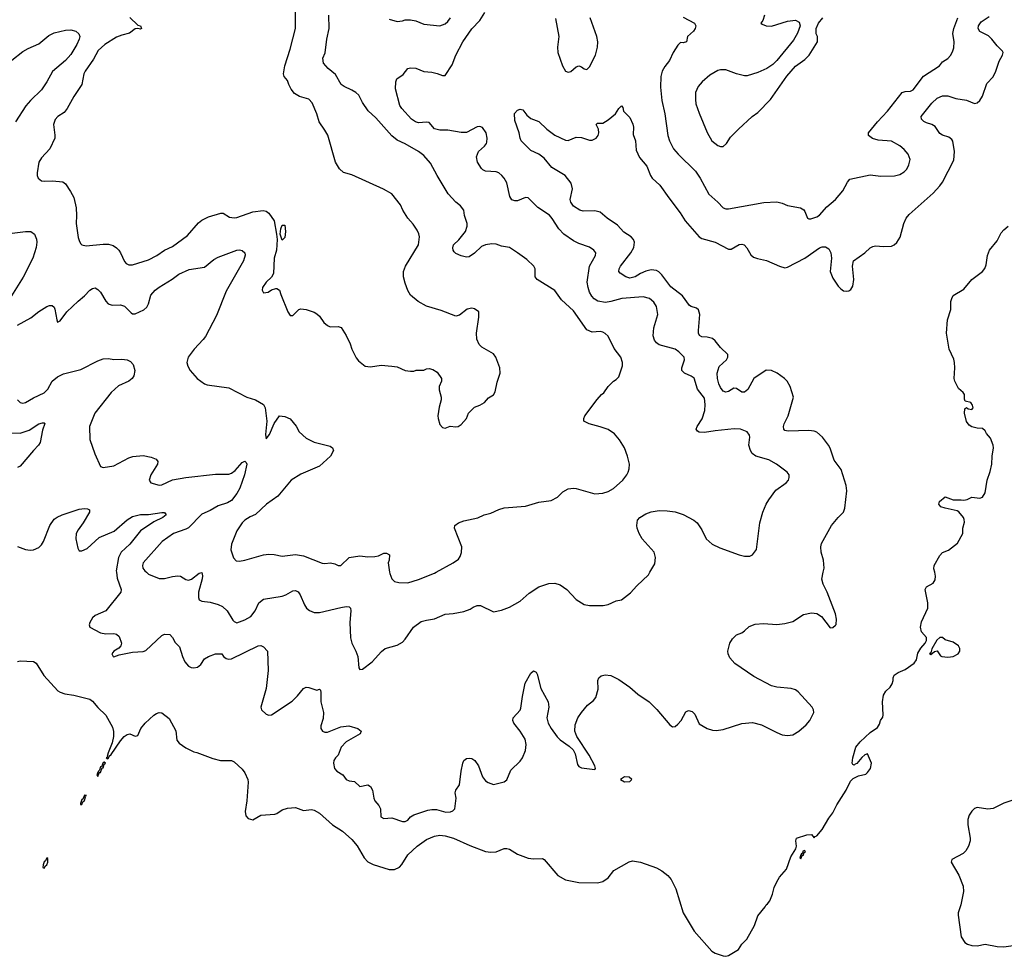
# Model space of a CAD drawing. Header units: inches. Extents: x 1771504 to 1971212, y 471788 to 643615.
# Tile 45 of 256: x 1852186 to 1859553, y 477126 to 484136. Entities that reach past the tile are written whole.
import ezdxf

# ---------------------------------------------------------------- set-up
doc = ezdxf.new("R2010")
doc.units = ezdxf.units.IN
doc.header["$MEASUREMENT"] = 0
doc.layers.add('B8457', color=7, linetype='Continuous')
doc.layers.add('B8458', color=7, linetype='Continuous')

msp = doc.modelspace()

# ---------------------------------------------------------------- linework, layer by layer
at = {"layer": 'B8457', "color": 5}
for points, elevation in [([(1852170, 479332), (1852190, 479338), (1852290, 479330.8), (1852310, 479318.8), (1852367.9, 479227.9), (1852472.7, 479112.7), (1852490, 479101.3), (1852524.7, 479090), (1852590, 479080.3), (1852710, 479050.3), (1852730, 479036.4), (1852770, 478988.4), (1852830.8, 478930), (1852879.9, 478839.9), (1852888.5, 478808.5), (1852888.7, 478770), (1852877.5, 478722.5), (1852848.5, 478648.5), (1852841.6, 478621.6), (1852844.7, 478615.3), (1852834, 478610), (1852844.7, 478604.7), (1852850, 478607.7), (1852855.8, 478624.2), (1852870, 478636.3), (1852941, 478739), (1852968.7, 478771.3), (1852990, 478785.3), (1853010, 478790.3), (1853050, 478773.4), (1853070, 478778.8), (1853093.6, 478830), (1853125.1, 478870), (1853190, 478930.3), (1853210, 478943.8), (1853230, 478950.4), (1853250, 478946.8), (1853305.5, 478905.5), (1853353.7, 478813.7), (1853362.5, 478742.5), (1853380.5, 478720.5), (1853430, 478684.7), (1853490, 478654.8), (1853510.7, 478650.7), (1853630, 478604.9), (1853689.1, 478590.9), (1853770, 478590.6), (1853790, 478580.7), (1853850, 478527.3), (1853870, 478498.8), (1853892, 478450), (1853894.9, 478430), (1853886, 478290), (1853872.7, 478210), (1853878, 478178), (1853896.3, 478156.3), (1853930, 478148), (1853990, 478181.1), (1854095.3, 478190), (1854110, 478194.4), (1854150, 478222), (1854190, 478234), (1854250, 478238.7), (1854310, 478218), (1854370, 478223.1), (1854390, 478219.6), (1854430, 478197.8), (1854526, 478110), (1854602, 478062), (1854670, 477999.5), (1854710, 477951.7), (1854763, 477863), (1854790, 477833.8), (1854830, 477813.8), (1854950, 477775.2), (1854990, 477776.2), (1855027.1, 477792.9), (1855046.5, 477813.5), (1855090, 477886.2), (1855160.2, 477950), (1855230, 477999.5), (1855290, 478023.7), (1855330, 478032), (1855370, 478026.8), (1855431.8, 478010), (1855553.8, 477953.8), (1855670, 477910.2), (1855710, 477904.6), (1855750, 477907), (1855810, 477933), (1855830, 477933.4), (1855850, 477927.3), (1855910, 477890.6), (1855990, 477861.3), (1856030, 477854.9), (1856097.1, 477857.1), (1856110, 477850.8), (1856213.4, 477730), (1856270, 477698.8), (1856370, 477677.3), (1856510, 477676.3), (1856550, 477685.4), (1856588.3, 477711.7), (1856631.5, 477768.5), (1856746.7, 477833.3), (1856770, 477840.4), (1856830, 477830.3), (1856950, 477787.6), (1856990, 477764.9), (1857034.9, 477730), (1857059.8, 477699.8), (1857094.4, 477630), (1857151.3, 477450), (1857233.2, 477313.2), (1857364.2, 477164.2), (1857390, 477148), (1857450, 477128.1), (1857470, 477125.5), (1857490, 477131.2), (1857563.3, 477176.7), (1857590, 477216.3), (1857625.9, 477254.1), (1857682.9, 477357.1), (1857710, 477427.7), (1857763.3, 477496.7), (1857770, 477511.9), (1857781.7, 477518.3), (1857798.8, 477541.2), (1857817.6, 477590), (1857830, 477641), (1857850, 477684), (1857870, 477718), (1857922.4, 477777.6), (1857955.1, 477870), (1857994, 477930), (1857999.3, 477950), (1857993.2, 477990), (1857999, 478010), (1858075.9, 478035.9), (1858110, 478038), (1858130, 478012), (1858138, 478022), (1858150, 478026.8), (1858190, 478074.8), (1858240.3, 478159.7), (1858270, 478199.3), (1858301, 478259), (1858369.5, 478370), (1858402.4, 478437.6), (1858423.3, 478456.7), (1858463.1, 478476.9), (1858516.2, 478490), (1858530, 478501.3), (1858551, 478530), (1858559.7, 478570), (1858530, 478641.2), (1858510, 478634), (1858485.7, 478614.3), (1858450, 478569.4), (1858436.3, 478563.7), (1858430, 478555.3), (1858420.2, 478560.2), (1858415.3, 478570), (1858418.4, 478610), (1858440.9, 478690), (1858473.8, 478730), (1858550, 478799.7), (1858603, 478837), (1858618, 478862), (1858626.2, 478890), (1858644.4, 478915.6), (1858647.6, 478932.4), (1858640.7, 479030), (1858650, 479080.7), (1858666, 479110), (1858699, 479141), (1858714.5, 479165.5), (1858722.4, 479190), (1858720.9, 479210), (1858729.3, 479230), (1858759.3, 479250), (1858810, 479272.9), (1858879.3, 479320.7), (1858896.2, 479343.8), (1858904.9, 479395.1), (1858927.5, 479432.5), (1858960.5, 479470), (1858969.6, 479490), (1858971.4, 479511.4), (1858934, 479554), (1858925.1, 479590), (1858932.3, 479630), (1858980.9, 479730), (1858980.7, 479770), (1858960.9, 479870), (1858969.7, 479890.3), (1859020.9, 479919.1), (1859036.6, 479943.4), (1859039.3, 479970), (1859031.9, 480000)], 280), ([(1852909.6, 480000), (1852914.8, 479954.8), (1852946, 479870), (1852943.8, 479850), (1852830, 479711.3), (1852750, 479675.6), (1852730, 479658), (1852710, 479624), (1852706, 479606), (1852710.6, 479590), (1852790, 479546.4), (1852830, 479539.3), (1852890, 479541.6), (1852910, 479535.5), (1852930, 479518.8), (1852948, 479470), (1852942, 479450), (1852928.6, 479431.4), (1852891.3, 479410), (1852876, 479390), (1852884.7, 479370), (1852890, 479367.7), (1852930, 479382), (1853030, 479403.1), (1853110, 479407.8), (1853130, 479415.3), (1853250, 479527.6), (1853270, 479536.5), (1853310, 479534.4), (1853330, 479510.7), (1853350, 479473.4), (1853381.4, 479441.4), (1853404, 479370), (1853422.8, 479330), (1853450, 479297.8), (1853470, 479286.5), (1853490, 479285), (1853515.6, 479290), (1853541.1, 479310), (1853568.9, 479351.1), (1853599.5, 479370), (1853650, 479388.2), (1853698, 479390), (1853710.7, 479370), (1853730, 479355.5), (1853750, 479349.1), (1853770, 479351.7), (1853970, 479450.2), (1853990, 479451.7), (1854010, 479442), (1854039.5, 479410), (1854045.7, 479265.7), (1854030.2, 479130), (1853990.4, 478990.4), (1853994.4, 478970), (1854030, 478938.8), (1854050, 478930.3), (1854070, 478934), (1854223.7, 479036.3), (1854265.2, 479074.8), (1854310, 479130.6), (1854330, 479139.3), (1854350, 479137), (1854410, 479117.3), (1854430, 479124.7), (1854436.3, 479116.3), (1854439, 479099), (1854439.7, 479030), (1854459.3, 478950), (1854455.6, 478904.4), (1854440.3, 478850), (1854439.5, 478830), (1854451.5, 478811.5), (1854470, 478802.8), (1854490, 478802.9), (1854590, 478842.2), (1854649.3, 478849.3), (1854715.5, 478830), (1854741.6, 478810), (1854733.7, 478790), (1854630, 478730.6), (1854591.6, 478690), (1854568, 478632), (1854548, 478610), (1854537.3, 478590), (1854533.4, 478570), (1854541.8, 478530), (1854559, 478510), (1854605, 478485), (1854630, 478447.8), (1854650, 478438.4), (1854690, 478435), (1854730, 478395.5), (1854790, 478410.2), (1854810, 478397.3), (1854826.8, 478370), (1854835.3, 478310), (1854843.1, 478290), (1854874.4, 478254.4), (1854885, 478230), (1854888.4, 478168.4), (1854910, 478156), (1854970, 478161.5), (1855050, 478134.9), (1855070, 478133.4), (1855090, 478145.5), (1855111, 478169), (1855134.7, 478185.3), (1855239.5, 478220.5), (1855270, 478225.5), (1855303.8, 478223.8), (1855375.1, 478204.9), (1855410, 478206), (1855426.8, 478213.2), (1855441.2, 478230), (1855453, 478310), (1855445.1, 478350), (1855449.6, 478370), (1855475.6, 478410), (1855488.7, 478511.3), (1855501.1, 478570), (1855509.8, 478590.2), (1855530, 478604.9), (1855550, 478608.6), (1855570, 478604.9), (1855591.2, 478591.2), (1855618.3, 478550), (1855650, 478467.7), (1855670, 478439.3), (1855690, 478425.3), (1855730, 478410.7), (1855810, 478431), (1855830, 478446), (1855862, 478518), (1855930, 478586.4), (1855947.6, 478610), (1855970, 478666), (1855975.3, 478710), (1855966.9, 478750), (1855930, 478811.8), (1855883.7, 478870), (1855875.1, 478890), (1855879.3, 478910), (1855930, 478968.4), (1855936.1, 478983.9), (1855947, 479070), (1855967.1, 479170), (1856010, 479243.7), (1856030, 479261.3), (1856050, 479253), (1856057.8, 479237.8), (1856084.7, 479130), (1856140.8, 479030), (1856145.3, 478990), (1856129, 478911), (1856140.3, 478870), (1856163.1, 478830), (1856207.9, 478767.9), (1856230, 478744.6), (1856297.8, 478697.8), (1856326.4, 478670), (1856340.9, 478640.9), (1856360.6, 478560.6), (1856370, 478545.5), (1856390, 478537.1), (1856490, 478524.7), (1856494, 478530), (1856489, 478550), (1856447, 478630), (1856354.5, 478770), (1856340.7, 478810), (1856342.5, 478857.5), (1856362.7, 478910), (1856389.4, 478950), (1856435.3, 479004.7), (1856480.3, 479039.7), (1856496.6, 479063.4), (1856515, 479124.9), (1856511.5, 479190), (1856518.4, 479210), (1856535.4, 479224.6), (1856566.7, 479233.3), (1856610, 479226.3), (1856670, 479196.5), (1856750, 479138.7), (1856810, 479086.7), (1856895.5, 479030), (1856953.9, 478973.9), (1857050, 478857.3), (1857070, 478844), (1857090, 478844.9), (1857110, 478862), (1857134.5, 478890), (1857170, 478956), (1857190, 478966), (1857216.8, 478956.8), (1857236.8, 478936.8), (1857270, 478866), (1857330.6, 478830.6), (1857370, 478817.3), (1857395.9, 478815.9), (1857450, 478824.2), (1857590, 478869), (1857670, 478875.3), (1857737.3, 478857.3), (1857850, 478799.5), (1857890, 478784.2), (1857930, 478778), (1857970, 478784.2), (1858015.6, 478810), (1858070, 478857.6), (1858098.7, 478890), (1858127.8, 478950), (1858126, 478970), (1858115.6, 478990), (1858010, 479105.1), (1857990, 479120.5), (1857958, 479130), (1857850, 479140.4), (1857810, 479149.7), (1857678.6, 479218.6), (1857537.2, 479317.2), (1857500.1, 479360.1), (1857486.6, 479390), (1857483.7, 479410), (1857499.3, 479470), (1857518.6, 479501.4), (1857550, 479530.8), (1857590, 479546.8), (1857610, 479560.7), (1857645, 479595), (1857690, 479612.6), (1857750, 479615.6), (1857850, 479608.4), (1857910, 479615.2), (1857970, 479631.2), (1858050, 479683.9), (1858110, 479697.3), (1858151.4, 479691.4), (1858185.5, 479670), (1858250, 479584), (1858270, 479587.3), (1858290, 479602.8), (1858294, 479610), (1858296.2, 479650), (1858289.6, 479690), (1858227.6, 479850), (1858198.4, 479910), (1858187.5, 479947.5), (1858198.8, 480000)], 320), ([(1853133.8, 480000), (1853150, 479986.7), (1853230, 479953.1), (1853270, 479954), (1853330, 479969), (1853370, 479973.1), (1853390.3, 479970.3), (1853430, 479945.3), (1853450, 479940.3), (1853470.7, 479949.3), (1853530, 479993.4), (1853550, 479998.8), (1853554.2, 479974.2), (1853551.1, 479951.2), (1853524, 479850), (1853523.6, 479810), (1853530, 479793.4), (1853550, 479783.7), (1853610, 479776.5), (1853670, 479758.8), (1853703.9, 479743.9), (1853739.5, 479710), (1853780.9, 479640.9), (1853790.3, 479630.3), (1853810, 479622.4), (1853870, 479644.9), (1853915.1, 479670), (1853947.1, 479710), (1853976.3, 479770), (1854010, 479797.4), (1854150, 479820.2), (1854177, 479830), (1854230, 479860.3), (1854250, 479864.4), (1854270, 479852.7), (1854285.3, 479830), (1854316.7, 479756.7), (1854332.4, 479732.4), (1854354.4, 479714.4), (1854390, 479698.8), (1854430, 479698.3), (1854590, 479736.5), (1854630, 479743.1), (1854650, 479740.5), (1854660.5, 479730), (1854664.9, 479710), (1854655.1, 479624.9), (1854661.5, 479510), (1854672.1, 479470), (1854701.3, 479410), (1854715.3, 479370), (1854723.4, 479283.4), (1854730, 479271.3), (1854750, 479274), (1854824.5, 479330), (1854892.9, 479407.1), (1854921.2, 479430), (1855010, 479455.5), (1855050, 479477.3), (1855070, 479498.8), (1855132.7, 479590), (1855190, 479630.4), (1855230, 479641.6), (1855290, 479650.7), (1855370, 479686.8), (1855430, 479690.8), (1855510, 479706.8), (1855556.5, 479723.5), (1855580.2, 479739.8), (1855610, 479751.3), (1855634, 479750), (1855730, 479704.7), (1855790, 479716), (1855850, 479738.8), (1855930, 479784), (1855997.5, 479842.5), (1856069.6, 479890.4), (1856145.3, 479914.7), (1856190, 479917.1), (1856230, 479906.8), (1856281, 479870), (1856350, 479796), (1856410, 479758.8), (1856450, 479750.7), (1856550.9, 479750.9), (1856590, 479758.8), (1856650, 479787.3), (1856690, 479794.8), (1856755.1, 479844.9), (1856802.7, 479897.3), (1856890, 479980.7), (1856901.1, 480000)], 340), ([(1854953.2, 480000), (1854954.8, 479990), (1854971.3, 479950), (1854990.7, 479930.7), (1855023.8, 479923.8), (1855090, 479920.3), (1855170, 479945.3), (1855290, 479993.7), (1855301.6, 480000)], 360), ([(1859609.2, 478290.8), (1859550, 478270.8), (1859470, 478231.6), (1859430, 478226.4), (1859350, 478238.7), (1859330, 478232.2), (1859310, 478212.8), (1859290, 478180.7), (1859280.6, 478150), (1859280.6, 478110), (1859297.2, 478010), (1859297.2, 477990), (1859285.2, 477950), (1859264.8, 477915.2), (1859244.5, 477895.5), (1859160.3, 477850), (1859154.9, 477830), (1859212, 477732), (1859246.3, 477650), (1859246.5, 477610), (1859228.3, 477511.7), (1859208.4, 477451.6), (1859207.3, 477432.7), (1859230.9, 477270.9), (1859256.5, 477230), (1859276.7, 477216.7), (1859310, 477206), (1859350, 477204.8), (1859410, 477216.5), (1859499.7, 477199.7), (1859550, 477196.3), (1859674.8, 477214.8)], 280)]:
    msp.add_lwpolyline(points, dxfattribs=dict(at, elevation=elevation))
for points, elevation in [([(1859090, 479512), (1859070, 479511.8), (1859049.1, 479490.9), (1859010, 479428), (1859003.6, 479396.4), (1858994, 479390), (1859003.6, 479383.6), (1859030, 479406), (1859050, 479411), (1859075.6, 479375.6), (1859086, 479370), (1859130, 479365.7), (1859170, 479368.9), (1859207.3, 479390), (1859220.5, 479410), (1859220.5, 479430), (1859210, 479449.3), (1859170, 479477.4), (1859110, 479494)], 280), ([(1852819, 478579), (1852810, 478575.1), (1852797.3, 478542.7), (1852790, 478542.7), (1852782.5, 478517.5), (1852776, 478510), (1852778, 478502), (1852770, 478504), (1852764.1, 478484.1), (1852770, 478471.3), (1852780.9, 478499.1), (1852790, 478500.7), (1852802.7, 478537.3), (1852810, 478537.3), (1852817.2, 478562.8), (1852828, 478570)], 280), ([(1856710, 478468), (1856682, 478450), (1856710, 478432), (1856750, 478434), (1856766, 478450), (1856747.3, 478467.3)], 320), ([(1852670, 478332), (1852658, 478302), (1852650, 478299.3), (1852640.7, 478270), (1852641.4, 478261.4), (1852650, 478260.7), (1852657.5, 478282.5), (1852670, 478291), (1852678.4, 478318.4), (1852675.3, 478324.7), (1852686, 478330)], 280), ([(1858058, 477918), (1858046.4, 477913.6), (1858042, 477898), (1858034, 477890), (1858038, 477882), (1858030, 477886), (1858023.6, 477863.6), (1858030, 477854), (1858040.4, 477879.6), (1858050, 477882), (1858056.4, 477903.6), (1858066, 477910)], 280), ([(1852390, 477862.7), (1852379.7, 477840.3), (1852370, 477831.6), (1852362.3, 477810), (1852358.8, 477790), (1852370, 477785.7), (1852378, 477802), (1852390, 477810.7), (1852395.8, 477830), (1852397.2, 477857.2)], 280)]:
    msp.add_lwpolyline(points, close=True, dxfattribs=dict(at, elevation=elevation))
at = {"layer": 'B8458', "color": 5}
for points, elevation in [([(1853010, 484152.9), (1853070, 484094), (1853090, 484090.4), (1853096.3, 484070), (1853090, 484064.5), (1853070, 484069.6), (1853050, 484066), (1853006.5, 484033.5), (1852950, 484019.5), (1852910, 484003.7), (1852824.4, 483950), (1852774.2, 483905.8), (1852738.7, 483841.3), (1852675, 483750), (1852665.6, 483730), (1852651.4, 483650), (1852590, 483559.7), (1852541.8, 483470), (1852518.1, 483441.9), (1852470.4, 483410), (1852451.5, 483388.5), (1852440.2, 483350), (1852450.2, 483270.2), (1852448, 483250), (1852411, 483169), (1852350, 483102), (1852330.2, 483070), (1852316, 482990), (1852317.6, 482970), (1852325.5, 482950), (1852350, 482930.5), (1852370, 482926.7), (1852430.4, 482930.4), (1852510, 482922), (1852530, 482906.8), (1852565.5, 482850), (1852590, 482804.7), (1852608.7, 482728.7), (1852612.2, 482670), (1852608.5, 482610), (1852624.4, 482504.4), (1852630, 482482), (1852641.4, 482461.4), (1852652, 482450), (1852684.1, 482444.1), (1852810, 482456), (1852850, 482454.3), (1852884.7, 482444.7), (1852909.3, 482429.3), (1852927.2, 482410), (1852941.3, 482390), (1852970, 482326), (1852982.8, 482310), (1853001.6, 482301.6), (1853030, 482300.5), (1853150, 482338.4), (1853212.7, 482370), (1853269, 482410), (1853330, 482438), (1853440.8, 482519.2), (1853524.7, 482615.3), (1853550, 482635.5), (1853598.9, 482661.1), (1853690, 482688), (1853707.7, 482687.7), (1853757.1, 482657.1), (1853790, 482652.7), (1853810, 482654.9), (1853930, 482696.5), (1854006.6, 482706.6), (1854030, 482702.4), (1854050, 482688.2), (1854089, 482630), (1854108.7, 482530), (1854112, 482490), (1854106.9, 482410), (1854090.2, 482350), (1854084.4, 482235.6), (1854070.6, 482209.4), (1854030, 482172.3), (1854001.6, 482130), (1853999.1, 482110), (1854010, 482091), (1854044.7, 482095.3), (1854070, 482114.8), (1854103.6, 482123.6), (1854110, 482124.7), (1854130, 482111.3), (1854139.2, 482079.2), (1854192.7, 481950), (1854210, 481920.7), (1854230, 481922.8), (1854274.2, 481965.8), (1854290, 481970.5), (1854330, 481967.7), (1854390, 481947.3), (1854410, 481934.8), (1854430, 481916), (1854461, 481870), (1854490, 481846), (1854510, 481838), (1854570, 481838.8), (1854590.6, 481830.6), (1854630, 481772), (1854658.8, 481710), (1854670.8, 481670), (1854703.8, 481603.8), (1854721.3, 481581.3), (1854770, 481542.8), (1854810, 481536.3), (1854890, 481550.4), (1854970, 481543), (1855010, 481537.3), (1855070, 481510.8), (1855110, 481504.7), (1855134.6, 481505.4), (1855151.6, 481511.6), (1855210, 481512), (1855230, 481522), (1855250, 481524.7), (1855278, 481518), (1855310, 481498), (1855342, 481450), (1855342, 481430), (1855324, 481390), (1855324.9, 481364.9), (1855340.7, 481310), (1855340.7, 481290), (1855323.5, 481236.5), (1855314.8, 481170), (1855317.3, 481150), (1855330, 481104.7), (1855350, 481082.8), (1855370, 481078.8), (1855407.3, 481092.7), (1855450, 481088.4), (1855467.9, 481092.1), (1855490, 481106), (1855529.3, 481150), (1855545.2, 481190), (1855590, 481236), (1855630, 481251), (1855664, 481270), (1855693.4, 481306.6), (1855730, 481328.2), (1855744.7, 481350), (1855758.4, 481421.6), (1855781.2, 481490), (1855779, 481530), (1855749.4, 481609.4), (1855730, 481635.3), (1855644.5, 481684.5), (1855625.1, 481705.1), (1855605.4, 481745.4), (1855602.9, 481790), (1855622, 481910), (1855621.2, 481950), (1855590, 481972.7), (1855570, 481976), (1855534, 481970), (1855476.7, 481923.3), (1855450, 481916), (1855339.2, 481959.2), (1855230, 481991), (1855166.6, 482026.6), (1855110, 482073.6), (1855089.1, 482109.1), (1855070, 482162.7), (1855058.4, 482210), (1855058.4, 482250), (1855071.8, 482290), (1855170.8, 482450), (1855178.5, 482510), (1855173.3, 482533.3), (1855159.8, 482559.8), (1855130, 482604.5), (1855090, 482649.5), (1855052.8, 482710), (1855035.1, 482750), (1854970, 482831.5), (1854908.3, 482868.3), (1854670, 482974.5), (1854610, 482992), (1854579.7, 483019.7), (1854549.8, 483069.8), (1854490.9, 483270.9), (1854469.8, 483309.8), (1854426.6, 483370), (1854408.4, 483430), (1854374.2, 483514.2), (1854350, 483539.6), (1854280.4, 483560.4), (1854243.1, 483583.1), (1854216.8, 483616.8), (1854199.3, 483650), (1854190, 483679.3), (1854164, 483710), (1854159.3, 483730), (1854169.6, 483790.4), (1854210, 483914.8), (1854250.4, 484069.6), (1854248.7, 484271.3)], 380), ([(1855301.6, 480000), (1855429.3, 480070), (1855470, 480099.1), (1855482.3, 480117.7), (1855492.9, 480147.1), (1855493.3, 480190), (1855439, 480330), (1855442, 480350), (1855468.7, 480370), (1855510, 480384.9), (1855613.4, 480406.6), (1855662, 480430), (1855710, 480443), (1855770, 480470.6), (1855810, 480482), (1855970, 480494.9), (1856070, 480524), (1856162, 480538), (1856210, 480562.8), (1856250, 480601), (1856290, 480624), (1856329.5, 480630.5), (1856350, 480627.7), (1856490, 480586.4), (1856550, 480592.2), (1856590, 480604.9), (1856630, 480626.7), (1856698.4, 480690), (1856729.5, 480730), (1856738.4, 480750), (1856745.8, 480774.2), (1856747.6, 480810), (1856734, 480870), (1856711.8, 480930), (1856674.5, 480990), (1856635.2, 481035.2), (1856590, 481067.3), (1856530, 481089.6), (1856448, 481110), (1856408, 481130), (1856408, 481150), (1856415.3, 481170), (1856506.3, 481293.7), (1856538, 481330), (1856556.5, 481343.5), (1856588, 481390), (1856628, 481430), (1856650, 481442), (1856670, 481462), (1856696.2, 481543.8), (1856697, 481570), (1856683.7, 481610), (1856635.1, 481675.1), (1856588.1, 481768.1), (1856567.8, 481787.8), (1856550, 481797), (1856530, 481800.7), (1856470, 481796.9), (1856430, 481813.3), (1856330, 481956.2), (1856240.1, 482040.1), (1856190, 482109.3), (1856058, 482190), (1856043.7, 482210), (1856042, 482270), (1856032.7, 482290), (1855980.7, 482340.7), (1855911.8, 482391.8), (1855850, 482429.6), (1855790, 482439.5), (1855750, 482454.5), (1855717.6, 482457.6), (1855670, 482451.6), (1855642.3, 482437.7), (1855590, 482389.2), (1855550, 482361.2), (1855530, 482359), (1855490, 482369.2), (1855450, 482386), (1855437.5, 482397.5), (1855429.4, 482410), (1855427.2, 482427.2), (1855432.7, 482450), (1855471.5, 482488.5), (1855521.2, 482550), (1855534, 482590), (1855534, 482610), (1855515.3, 482670), (1855508.9, 482708.9), (1855483.2, 482743.2), (1855450, 482769.3), (1855392.5, 482832.5), (1855309.1, 482969.1), (1855260.7, 483060.7), (1855210, 483118), (1855169.4, 483150), (1855070, 483206.3), (1855010, 483233.3), (1854970, 483265.6), (1854850, 483400.7), (1854793.7, 483453.7), (1854750, 483516), (1854722.4, 483570), (1854701.6, 483590), (1854670.7, 483609.3), (1854614.7, 483634.7), (1854591.6, 483651.6), (1854550, 483725.6), (1854493.6, 483770), (1854458, 483810), (1854453.2, 483846.8), (1854471.7, 483888.3), (1854483, 483990), (1854500.5, 484070), (1854499.7, 484170)], 360), ([(1854950, 484139.3), (1855010, 484122), (1855050, 484126.8), (1855070, 484134.8), (1855110, 484135.5), (1855150, 484128.2), (1855210, 484103.1), (1855330, 484090.4), (1855370, 484105.3), (1855390, 484123.1), (1855408.5, 484150)], 360), ([(1856901.1, 480000), (1856937.2, 480062.8), (1856943.7, 480110), (1856932.7, 480150), (1856843.7, 480250), (1856822, 480290), (1856807, 480330), (1856804.5, 480350), (1856809.6, 480390), (1856826, 480410), (1856870, 480437.1), (1856910, 480452.7), (1856970, 480462.4), (1857030, 480460.4), (1857090, 480452.7), (1857150, 480433), (1857230, 480390.6), (1857254.8, 480370), (1857290, 480318), (1857322.8, 480250), (1857366, 480210), (1857423.9, 480183.9), (1857570, 480130.4), (1857610, 480120.5), (1857650, 480120.7), (1857670, 480130.8), (1857698, 480170), (1857722.9, 480370), (1857745.1, 480450), (1857771.3, 480508.7), (1857790, 480542.8), (1857844.7, 480615.3), (1857922, 480670), (1857939, 480690), (1857944, 480710), (1857942, 480730), (1857928.7, 480750), (1857849.2, 480810), (1857790, 480841.6), (1857692.7, 480870), (1857667.6, 480890), (1857653, 480910), (1857641.6, 480950), (1857649.4, 481010), (1857646.8, 481026.8), (1857628.7, 481050), (1857578, 481070), (1857532.8, 481072.8), (1857390, 481059.4), (1857310, 481046.2), (1857270, 481048.7), (1857256.3, 481056.3), (1857248, 481070), (1857255.8, 481090), (1857292.9, 481147.1), (1857311.3, 481210), (1857315.8, 481255.8), (1857310, 481302.7), (1857257.7, 481370), (1857231.9, 481451.9), (1857210, 481467.6), (1857159, 481490), (1857139.3, 481510), (1857140.9, 481530), (1857161.2, 481590), (1857157.2, 481610), (1857117.2, 481650), (1857090, 481669.3), (1856970, 481702.9), (1856950, 481718), (1856936.6, 481736.6), (1856926.9, 481770), (1856929.7, 481830.3), (1856959.6, 481930), (1856949.6, 481990), (1856930, 482022), (1856897.2, 482050), (1856850, 482061.1), (1856690.2, 482049.8), (1856610, 482025.5), (1856570, 482019.8), (1856512.7, 482030), (1856485.4, 482045.4), (1856466.1, 482066.1), (1856450, 482095.1), (1856438.5, 482130), (1856432.5, 482170), (1856448.8, 482290), (1856495.3, 482370), (1856495.8, 482390), (1856482.9, 482410), (1856450, 482432.6), (1856370, 482460.3), (1856330, 482480.3), (1856258.5, 482530), (1856218.7, 482570), (1856170, 482648.2), (1856150, 482672.2), (1856062, 482730), (1855990, 482802.9), (1855970, 482803.6), (1855910, 482780.4), (1855890, 482779.1), (1855867.8, 482787.8), (1855852.7, 482812.7), (1855830, 482914), (1855811.8, 482950), (1855794.5, 482970), (1855770, 482988.6), (1855750, 482995.8), (1855670, 483002.7), (1855650.8, 483010.8), (1855641.1, 483021.1), (1855612.4, 483070), (1855604.7, 483110), (1855619.7, 483150), (1855663.6, 483190), (1855679.7, 483210), (1855681.4, 483218.6), (1855683, 483250), (1855675.6, 483290), (1855650, 483329.4), (1855630, 483335.8), (1855610, 483333.7), (1855529, 483291), (1855490, 483292.1), (1855390, 483309), (1855330, 483307.6), (1855290, 483319.7), (1855250, 483365.1), (1855230, 483369.6), (1855170, 483362.6), (1855147, 483370), (1855117.6, 483390), (1855045.4, 483470), (1855030, 483493.2), (1854997, 483617), (1855001.4, 483670), (1855007.9, 483692.1), (1855055.8, 483724.2), (1855089.2, 483770.8), (1855110, 483775), (1855150, 483771.7), (1855210, 483746.7), (1855270, 483742.3), (1855310, 483734), (1855350, 483718), (1855370, 483718.8), (1855422.6, 483797.4), (1855448.7, 483870), (1855502.8, 483970), (1855570, 484066.7), (1855628.7, 484130), (1855666.2, 484190)], 340), ([(1858198.8, 480000), (1858205.2, 480030), (1858199, 480090), (1858182.7, 480150), (1858179.3, 480190), (1858184.8, 480215.2), (1858261.2, 480350), (1858309, 480410), (1858349.2, 480450), (1858360.9, 480479.1), (1858375.6, 480610), (1858369.7, 480650), (1858332.2, 480770), (1858279.5, 480839.5), (1858250, 480929.5), (1858238.5, 480950), (1858192.1, 481010), (1858150, 481047.6), (1858130, 481056.8), (1858090, 481061.6), (1857935, 481055), (1857910, 481061.6), (1857902.4, 481070), (1857899.7, 481090), (1857905.7, 481110), (1857935.4, 481170), (1857975, 481310), (1857949.8, 481390), (1857929.2, 481429.2), (1857908.4, 481450), (1857852.8, 481490), (1857810, 481510.8), (1857770, 481511.9), (1857679, 481450), (1857632.9, 481367.1), (1857610, 481348.3), (1857590, 481348.5), (1857550, 481375.4), (1857530, 481378.9), (1857490, 481354), (1857470, 481346.9), (1857450, 481356), (1857430, 481382.2), (1857417.4, 481410), (1857406.2, 481450), (1857403.4, 481490), (1857420.5, 481539.5), (1857473.5, 481590), (1857484, 481610), (1857484.7, 481630), (1857430, 481681.4), (1857390, 481732.9), (1857370, 481749.8), (1857330, 481759.8), (1857290, 481762), (1857271.9, 481771.9), (1857264.8, 481790), (1857264.1, 481810), (1857275.2, 481930), (1857263.9, 481963.9), (1857250, 481975.6), (1857210, 481988.3), (1857197.4, 481997.4), (1857144.1, 482070), (1857057.2, 482137.2), (1856990, 482227.2), (1856968.6, 482248.6), (1856950, 482259.4), (1856910, 482264.5), (1856870, 482254), (1856830, 482237), (1856790, 482212.2), (1856750, 482200.3), (1856720.7, 482210), (1856678.2, 482238.2), (1856668.2, 482250), (1856671.1, 482270), (1856680.3, 482290), (1856758.8, 482390), (1856781.4, 482430), (1856785.4, 482470), (1856777.4, 482490), (1856760.5, 482510), (1856705.3, 482545.3), (1856657.9, 482597.9), (1856582, 482650), (1856530, 482694.7), (1856490, 482705.8), (1856402, 482702), (1856376, 482710), (1856330, 482740.5), (1856309.7, 482770), (1856305.4, 482790), (1856323.1, 482870), (1856311.7, 482911.7), (1856266.9, 482970), (1856168.6, 483028.6), (1856110, 483100.4), (1856070, 483128.4), (1856010, 483157.6), (1855939.3, 483230), (1855930, 483248.7), (1855922, 483290), (1855890, 483382), (1855887.5, 483432.5), (1855910, 483458), (1855930, 483464.7), (1855950, 483462), (1855981.7, 483421.7), (1856010, 483397.1), (1856070, 483372.4), (1856130, 483315.8), (1856190, 483272), (1856270, 483234.3), (1856290, 483232.6), (1856350, 483257.4), (1856390, 483252.7), (1856450, 483234.8), (1856470, 483234.8), (1856499, 483250), (1856513.2, 483270), (1856519, 483290), (1856515.5, 483315.5), (1856498, 483350), (1856503.1, 483356.9), (1856510, 483362), (1856550, 483362), (1856590, 483385.7), (1856643.6, 483430), (1856670, 483470.7), (1856690, 483492), (1856698, 483478), (1856704, 483450), (1856750, 483402.8), (1856773, 483353), (1856777.6, 483330), (1856777.3, 483277.3), (1856794.3, 483230), (1856799.2, 483159.2), (1856823.2, 483103.2), (1856878.6, 483038.6), (1856905, 482970), (1856919, 482950), (1856976.7, 482896.7), (1857042, 482802), (1857127.9, 482690), (1857164.4, 482630), (1857270.3, 482510), (1857290, 482497.2), (1857390.1, 482470.1), (1857490, 482418.9), (1857510, 482417.4), (1857570, 482452.9), (1857590, 482455.6), (1857606.8, 482450), (1857627.3, 482427.3), (1857656.4, 482376.4), (1857677.4, 482357.4), (1857707.1, 482347.1), (1857774.4, 482334.4), (1857870, 482290.3), (1857910, 482279.5), (1857930, 482284.6), (1858059.6, 482350), (1858170, 482428.2), (1858190, 482436.1), (1858216.2, 482436.2), (1858239.7, 482419.7), (1858255.6, 482390), (1858259.5, 482350), (1858248.8, 482250), (1858270, 482200.7), (1858310, 482142), (1858330, 482120.7), (1858350, 482107.3), (1858370, 482102.8), (1858390, 482106.8), (1858404.1, 482115.9), (1858419.1, 482140.9), (1858427.6, 482190), (1858418, 482290), (1858424, 482330), (1858510, 482390.6), (1858550, 482427.7), (1858570, 482437.3), (1858590, 482442), (1858650, 482438.4), (1858710, 482441.6), (1858730, 482450.6), (1858750, 482466.8), (1858772.5, 482507.5), (1858800.5, 482610), (1858817.4, 482650), (1858841.7, 482678.3), (1859021.8, 482838.2), (1859070, 482891.8), (1859090, 482920.4), (1859174.8, 483085.2), (1859181, 483150), (1859167.5, 483227.5), (1859160.1, 483240.1), (1859137.4, 483257.4), (1859090, 483271), (1859070, 483283.5), (1859036, 483336), (1859011.6, 483351.6), (1858970, 483363.1), (1858950, 483374.3), (1858934.3, 483390), (1858931.2, 483410), (1859010, 483510.3), (1859050, 483547), (1859090, 483565.3), (1859130, 483566.3), (1859190, 483544.9), (1859270, 483533.7), (1859330, 483508.2), (1859350, 483513), (1859370, 483530.6), (1859390, 483564), (1859422.7, 483657.3), (1859470, 483708.4), (1859488.7, 483750), (1859513.8, 483826.2), (1859540.5, 483870), (1859545.1, 483890), (1859539.4, 483899.4), (1859499.8, 483939.8), (1859460.4, 483990), (1859433.7, 484013.7), (1859370, 484048), (1859357.5, 484070), (1859359.5, 484090), (1859379.2, 484120.8), (1859439.3, 484160.7)], 320), ([(1856195.6, 484144.4), (1856219.5, 484010), (1856208.9, 483930), (1856212.4, 483890), (1856247.7, 483790), (1856270, 483751), (1856290, 483744), (1856310, 483747.7), (1856350, 483782.8), (1856370, 483790.8), (1856390, 483782.8), (1856410, 483766.8), (1856430, 483764), (1856450, 483782.8), (1856493.6, 483870), (1856509.6, 483930), (1856511.1, 483970), (1856504.7, 484010), (1856454.3, 484150)], 340), ([(1857150, 484154.4), (1857234.8, 484110), (1857244, 484090), (1857240.7, 484070), (1857226.8, 484050), (1857182.8, 484010), (1857174, 483970), (1857150, 483961.2), (1857130, 483965.2), (1857110, 483946), (1857075.8, 483890), (1857048.9, 483831.1), (1857013.7, 483786.3), (1856993.7, 483750), (1856984, 483710), (1856980.2, 483630), (1856990.3, 483529.7), (1857012.8, 483430), (1857036.5, 483270), (1857049, 483230), (1857078.9, 483170), (1857112, 483130), (1857241.7, 483001.7), (1857277.4, 482950), (1857342.4, 482830), (1857410.2, 482770.2), (1857450, 482728.2), (1857470, 482720.4), (1857490, 482719.5), (1857753, 482767), (1857850, 482771.5), (1857890, 482761.7), (1857930, 482744.9), (1858027, 482727), (1858051.8, 482711.8), (1858060.9, 482700.9), (1858081, 482650), (1858090, 482644), (1858105.5, 482645.5), (1858150, 482660.3), (1858170, 482672.4), (1858225.7, 482734.3), (1858290, 482790.3), (1858345.6, 482854.4), (1858379.5, 482920.5), (1858397.2, 482942.8), (1858550, 482974), (1858630, 482964), (1858732.1, 482967.9), (1858770, 482977.3), (1858803.3, 482996.7), (1858822.5, 483017.5), (1858839.3, 483050), (1858849.2, 483090), (1858832.7, 483130), (1858804.8, 483164.8), (1858770, 483192.7), (1858710, 483226), (1858610, 483234), (1858565.6, 483245.6), (1858537.2, 483270), (1858538, 483290), (1858603, 483370), (1858679.8, 483450), (1858789.8, 483590.2), (1858810, 483597.4), (1858850, 483600.3), (1858870, 483610.4), (1858947.9, 483712.1), (1859067, 483790), (1859090, 483820.5), (1859130, 483844.9), (1859150, 483867.7), (1859165.6, 483894.4), (1859174.7, 483925.3), (1859176.8, 483970), (1859168.4, 484031.6), (1859176.4, 484070), (1859204.4, 484150)], 340), ([(1857758.8, 484170), (1857746, 484130), (1857732, 484110), (1857741, 484101), (1857770.8, 484090.8), (1857810, 484086), (1857930, 484125.5), (1857991, 484131), (1858018, 484118), (1858024.7, 484090), (1858006.4, 484033.6), (1857976.8, 483983.2), (1857850, 483829), (1857819.9, 483800.1), (1857776, 483770), (1857710, 483739.3), (1857630, 483716), (1857610, 483716), (1857548, 483730), (1857470, 483759.5), (1857430, 483760.5), (1857410, 483755.8), (1857350, 483721.3), (1857292.7, 483670), (1857263.4, 483636.6), (1857242.6, 483590), (1857242, 483538), (1857245.7, 483505.7), (1857270, 483434.8), (1857330.4, 483290.4), (1857364, 483230), (1857410, 483193.4), (1857430, 483185.5), (1857450, 483187.7), (1857473.2, 483210), (1857504.1, 483255.9), (1857564.1, 483315.9), (1857666, 483410), (1857710, 483442), (1857802.7, 483537.3), (1857926.2, 483713.8), (1857991.5, 483788.5), (1858061.4, 483838.6), (1858093.6, 483870), (1858155.6, 483970), (1858154.5, 484010), (1858146, 484030), (1858145.2, 484070), (1858162, 484110), (1858194, 484150)], 360), ([(1852127, 483833), (1852210, 483898.4), (1852250, 483920.4), (1852330, 483954.4), (1852403.8, 484016.2), (1852443.3, 484036.7), (1852530, 484058.4), (1852570, 484059.5), (1852606, 484050), (1852628.5, 484028.5), (1852634.9, 484010), (1852632.2, 483990), (1852614, 483950), (1852570, 483875.6), (1852528.7, 483830), (1852431.6, 483748.4), (1852389.3, 483670.7), (1852348.9, 483610), (1852266, 483530), (1852231.6, 483490), (1852155.3, 483370)], 360), ([(1852090, 482532.9), (1852230.4, 482550.4), (1852270, 482550.4), (1852298, 482530), (1852313, 482493), (1852314.6, 482470), (1852308.9, 482430), (1852283.6, 482350), (1852211.3, 482208.7), (1852086.7, 482010)], 360), ([(1859031.9, 480000), (1859025.6, 480025.6), (1859027.3, 480050), (1859070, 480126), (1859090, 480146.8), (1859134.7, 480165.3), (1859203.1, 480216.9), (1859242.9, 480290), (1859242, 480330), (1859254.2, 480374.2), (1859253.6, 480393.6), (1859247, 480410), (1859212.7, 480452.7), (1859199.7, 480459.7), (1859110, 480478.4), (1859079, 480490), (1859062.7, 480510), (1859069, 480530), (1859110, 480564.7), (1859170, 480542), (1859230, 480542.8), (1859250, 480538.8), (1859275.5, 480544.5), (1859310, 480562), (1859370, 480554), (1859390, 480562), (1859410, 480594), (1859424, 480690), (1859446.3, 480753.7), (1859458.4, 480810), (1859460.9, 480870), (1859471.6, 480930), (1859469.4, 480950), (1859450, 481004), (1859419.5, 481039.5), (1859410, 481059), (1859390, 481075.3), (1859350, 481078), (1859310, 481088.7), (1859290, 481102), (1859270, 481128), (1859255.3, 481190), (1859258, 481222), (1859270, 481234), (1859282.8, 481222.8), (1859310, 481218), (1859319, 481230), (1859315.1, 481250), (1859302, 481270), (1859260.2, 481280.2), (1859254.6, 481294.6), (1859255.1, 481330), (1859244.8, 481344.8), (1859210, 481375.1), (1859183.1, 481430), (1859178.8, 481450), (1859183.5, 481530), (1859180.7, 481570), (1859174.1, 481594.1), (1859139.8, 481670), (1859119.2, 481790), (1859126.9, 481890), (1859153.6, 481966.4), (1859153.6, 482026.4), (1859159.5, 482050), (1859170, 482070.7), (1859250, 482119.1), (1859309.6, 482190.4), (1859389, 482250), (1859406.6, 482273.4), (1859418.4, 482301.6), (1859427.3, 482370), (1859441.6, 482410), (1859499, 482481), (1859530, 482540.4), (1859550, 482563.1), (1859580.9, 482590)], 280), ([(1852170, 481848.5), (1852270, 481903.7), (1852330, 481950.4), (1852390, 481988.2), (1852410, 481997.1), (1852430, 481997.3), (1852443.4, 481983.4), (1852448, 481970), (1852462.8, 481890), (1852470, 481872), (1852490, 481881), (1852539.3, 481950), (1852624.5, 482030), (1852671.9, 482068.1), (1852710, 482110.4), (1852730, 482124.9), (1852750, 482127.7), (1852770, 482117.3), (1852790, 482096.3), (1852830.5, 482030), (1852848.8, 482008.8), (1852879, 481999), (1852940.3, 482000.3), (1852970, 481992.2), (1853020.8, 481940.8), (1853030, 481934.4), (1853050, 481933.4), (1853115.5, 481964.5), (1853136.3, 481983.7), (1853149.8, 482010), (1853166.7, 482073.3), (1853200.7, 482110), (1853230, 482134), (1853326.4, 482193.6), (1853376.2, 482230), (1853454.9, 482265.1), (1853570, 482282.8), (1853639.7, 482340.3), (1853670, 482357.8), (1853810, 482411.3), (1853830, 482412.9), (1853850, 482408.2), (1853870, 482390.7), (1853872.8, 482372.8), (1853859.6, 482330), (1853730, 482103), (1853658.4, 481921.6), (1853575.7, 481764.3), (1853558.9, 481741.1), (1853490.3, 481670), (1853446.7, 481610), (1853436.3, 481570), (1853443.4, 481543.4), (1853462.8, 481510), (1853514.8, 481450), (1853570, 481410.6), (1853590, 481402), (1853750, 481380.5), (1853884.7, 481310), (1853950.5, 481290.5), (1854010, 481256), (1854023, 481230), (1854034.6, 481130), (1854024.9, 481030), (1854030, 480998.8), (1854054, 481030), (1854090, 481114), (1854130, 481170.8), (1854170, 481166.8), (1854210, 481147.3), (1854253.8, 481093.8), (1854277.3, 481050), (1854330, 481002.8), (1854390, 480973), (1854510, 480944), (1854526.8, 480930), (1854534, 480910), (1854510.4, 480870), (1854430, 480794.3), (1854290, 480734), (1854217.1, 480690), (1854117.1, 480570), (1854031.8, 480510), (1853950, 480432.3), (1853910, 480415.6), (1853870.5, 480390), (1853850, 480369.6), (1853810, 480309.6), (1853770.4, 480210), (1853767, 480167), (1853786.9, 480106.9), (1853805.1, 480085.1), (1853830, 480083.8), (1853870.6, 480090.6), (1854009.6, 480130.4), (1854050, 480135.5), (1854090, 480133), (1854150, 480121.6), (1854250, 480132), (1854310, 480121.7), (1854450, 480067.7), (1854470, 480064.9), (1854510.7, 480070.7), (1854543.5, 480063.5), (1854570, 480051.3), (1854590, 480051.3), (1854650, 480110.8), (1854730, 480122.8), (1854790, 480116), (1854843.1, 480116.9), (1854870, 480122), (1854910, 480142), (1854930, 480142), (1854954, 480130), (1854951.3, 480090), (1854942, 480070), (1854953.2, 480000)], 360), ([(1852168.5, 481290), (1852190, 481270.4), (1852210, 481265.7), (1852230, 481270.3), (1852290, 481305.5), (1852370, 481342.3), (1852396.4, 481370), (1852430, 481430.4), (1852470, 481463.7), (1852514.9, 481485.1), (1852643.1, 481516.9), (1852770, 481582.4), (1852810, 481597.1), (1852850, 481599.3), (1852890, 481592.4), (1852950, 481595.3), (1852990, 481588.8), (1853016.3, 481576.3), (1853034, 481554), (1853048.4, 481510), (1853040.4, 481470), (1853026.7, 481450), (1853003.1, 481430), (1852925.2, 481394.8), (1852870, 481345.1), (1852748.9, 481190), (1852707.3, 481090), (1852710, 480994), (1852747.1, 480887.1), (1852791.6, 480791.6), (1852810, 480784.7), (1852890, 480795.5), (1853002.5, 480857.5), (1853032.9, 480867.1), (1853110, 480872.6), (1853170, 480861.1), (1853206.9, 480846.9), (1853220.5, 480830), (1853218.4, 480810), (1853167.2, 480730), (1853154.4, 480690), (1853168.1, 480668.1), (1853230, 480651.5), (1853250, 480654.9), (1853330, 480691.3), (1853429.9, 480710.1), (1853650, 480733.7), (1853750, 480735), (1853770, 480742.7), (1853797.4, 480762.6), (1853850, 480822.6), (1853871.5, 480831.5), (1853881.7, 480821.7), (1853885.7, 480810), (1853868.2, 480730), (1853832.7, 480630), (1853810, 480589.9), (1853770, 480537.4), (1853740.1, 480519.9), (1853670, 480497.4), (1853610, 480461.1), (1853550, 480434), (1853450, 480332.3), (1853430, 480321.3), (1853337.6, 480290), (1853253.1, 480230), (1853110.4, 480070), (1853104.9, 480050), (1853108.5, 480030), (1853121.6, 480010), (1853133.8, 480000)], 340), ([(1852090, 481044.7), (1852190, 481041.5), (1852256.4, 481063.6), (1852330, 481110.2), (1852358, 481118), (1852370, 481118), (1852373, 481113), (1852356.4, 481063.6), (1852338.5, 480970), (1852327.6, 480950), (1852288.8, 480911.2), (1852190, 480794.5), (1852170, 480784.8)], 320), ([(1852170, 480193.6), (1852230, 480170.4), (1852265.5, 480165.5), (1852290, 480168.8), (1852330, 480186), (1852350, 480204.4), (1852365.1, 480230), (1852412.9, 480350), (1852443.4, 480396.6), (1852467, 480413), (1852505.1, 480430), (1852630, 480472.3), (1852670, 480477.8), (1852694.4, 480474.4), (1852707.5, 480467.5), (1852708.2, 480450), (1852661.5, 480370), (1852622.4, 480317.6), (1852609.3, 480290), (1852605.2, 480250), (1852620.2, 480180.2), (1852630, 480159.3), (1852650, 480159.6), (1852690, 480176.8), (1852780.9, 480259), (1852893.4, 480306.6), (1852990, 480391.5), (1853030, 480416.1), (1853090, 480431.3), (1853150, 480432.3), (1853248.4, 480448.4), (1853270, 480447.3), (1853281.6, 480430), (1853258, 480410), (1853190, 480378.2), (1853089.6, 480310.4), (1853009.5, 480210.5), (1852945.4, 480150), (1852926, 480110), (1852908.4, 480010), (1852909.6, 480000)], 320)]:
    msp.add_lwpolyline(points, dxfattribs=dict(at, elevation=elevation))
at = {"layer": 'B8458', "color": 5, "elevation": 380}
msp.add_lwpolyline([(1854150, 482486), (1854134, 482530), (1854139.3, 482570), (1854150, 482598), (1854170, 482598), (1854173.7, 482550), (1854170, 482506)], close=True, dxfattribs=at)

doc.saveas('drawing.dxf')
